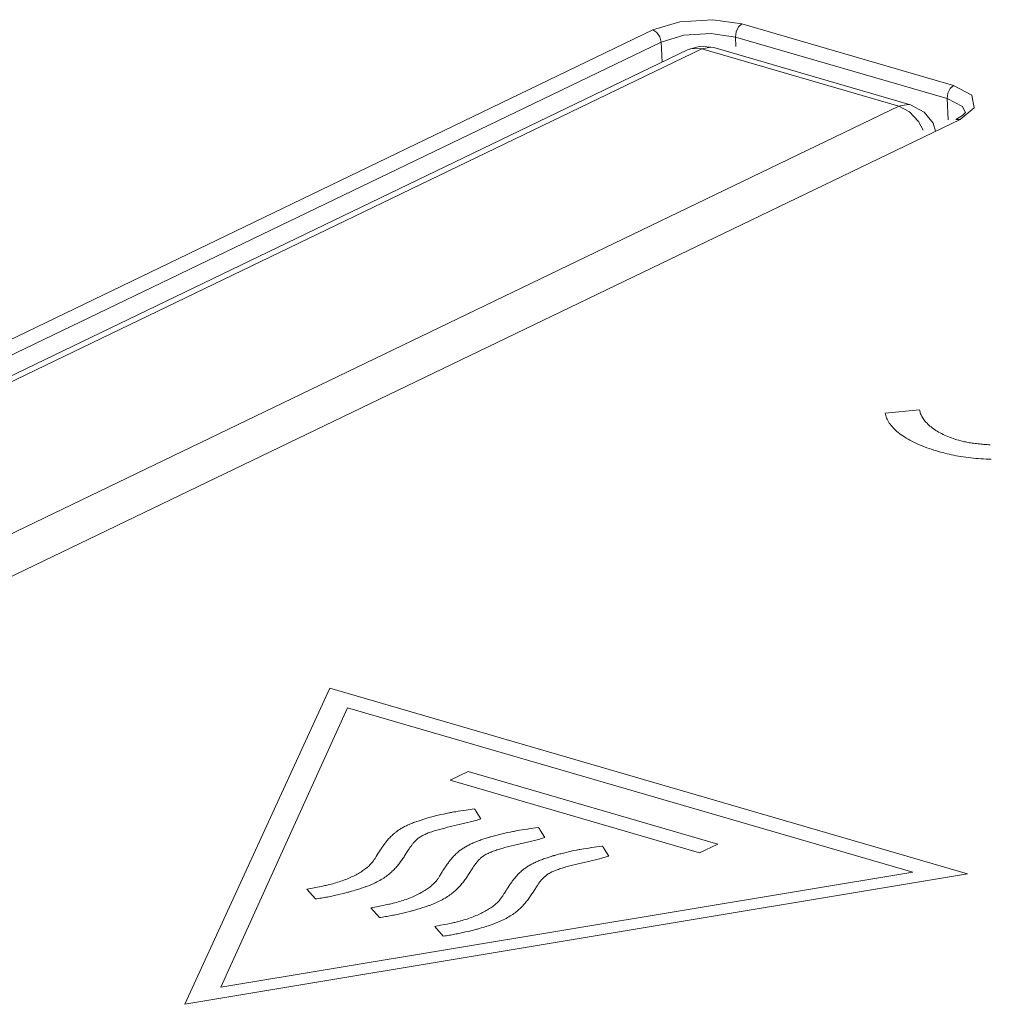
# Model space of a CAD drawing. Header units: millimetres. Extents: x 3925 to 5043, y -86 to 778.
# Tile 141 of 164: x 4800.54 to 4802.84, y 490.93 to 493.26. Entities that reach past the tile are written whole.
import ezdxf

# ---------------------------------------------------------------- set-up
doc = ezdxf.new("R2010")
doc.units = ezdxf.units.MM
doc.header["$LTSCALE"] = 46.255
doc.layers.add('H30K-INDICATDXF_CONTINUOUS_LINE', color=7, linetype='CONTINUOUS')
doc.layers.add('H30K-TOP-COVDXF_CONTINUOUS_LINE', color=7, linetype='CONTINUOUS')

msp = doc.modelspace()

# ---------------------------------------------------------------- linework, layer by layer
at = {"layer": 'H30K-INDICATDXF_CONTINUOUS_LINE', "color": 7, "linetype": 'Continuous', "lineweight": 0}
for p, q in [((4802.1607, 493.1917), (4797.8827, 491.1303)), ((4802.1264, 493.1897), (4802.1564, 493.198)), ((4802.1264, 493.1897), (4802.1361, 493.193)), ((4802.1361, 493.193), (4802.1607, 493.1917)), ((4802.1564, 493.198), (4802.1888, 493.1949)), ((4802.6274, 493.0559), (4802.1607, 493.1917)), ((4802.6556, 493.0591), (4802.1888, 493.1949)), ((4802.1264, 493.1897), (4797.8484, 491.1283)), ((4798.3494, 490.9946), (4802.6274, 493.0559))]:
    msp.add_line(p, q, dxfattribs=at)
for points in [[(4802.1607, 493.1917), (4802.182, 493.1961), (4802.1888, 493.1949)], [(4802.6556, 493.0591), (4802.6492, 493.0603), (4802.6274, 493.0559)], [(4802.6274, 493.0559), (4802.6526, 493.0427), (4802.6746, 493.0196), (4802.6853, 492.9994)], [(4802.7144, 492.9966), (4802.7087, 493.0156), (4802.6878, 493.0418), (4802.6556, 493.0591)]]:
    msp.add_lwpolyline(points, dxfattribs=at)
at = {"layer": 'H30K-TOP-COVDXF_CONTINUOUS_LINE', "color": 7, "linetype": 'Continuous', "lineweight": 0}
for p, q in [((4802.1864, 493.261), (4802.2554, 493.2509)), ((4802.2554, 493.2509), (4802.7573, 493.1049)), ((4797.7526, 491.1688), (4802.0441, 493.2367)), ((4802.182, 493.2284), (4802.2402, 493.2199)), ((4802.2402, 493.2199), (4802.2412, 493.1973)), ((4802.2402, 493.2199), (4802.742, 493.074)), ((4797.7725, 491.1402), (4802.064, 493.2081)), ((4802.064, 493.2081), (4802.0662, 493.1607)), ((4802.7444, 493.0233), (4802.742, 493.074)), ((4802.8064, 493.0524), (4802.7727, 493.0247)), ((4802.7849, 493.0402), (4802.7853, 493.0404)), ((4802.7727, 493.0247), (4798.4812, 490.9569)), ((4802.7727, 493.0247), (4802.7629, 493.0242)), ((4802.6769, 492.336), (4802.5953, 492.3284)), ((4801.2783, 491.6758), (4800.9348, 490.9265)), ((4802.7905, 491.236), (4801.2783, 491.6758)), ((4801.3203, 491.6296), (4801.0198, 490.9674)), ((4802.6605, 491.2398), (4801.3203, 491.6296)), ((4801.6066, 491.4784), (4801.5636, 491.4577)), ((4802.1982, 491.3063), (4801.6066, 491.4784)), ((4801.5636, 491.4577), (4802.1552, 491.2856)), ((4801.5416, 491.3762), (4801.5354, 491.3748)), ((4801.5479, 491.3776), (4801.5416, 491.3762)), ((4801.5541, 491.3789), (4801.5479, 491.3776)), ((4801.5605, 491.3802), (4801.5541, 491.3789)), ((4801.5727, 491.3825), (4801.5686, 491.3818)), ((4801.5769, 491.3832), (4801.5727, 491.3825)), ((4801.5831, 491.3842), (4801.5769, 491.3832)), ((4801.6019, 491.3872), (4801.5956, 491.3862)), ((4801.6205, 491.3898), (4801.6019, 491.3872)), ((4801.6368, 491.3662), (4801.6256, 491.3836)), ((4801.5084, 491.3678), (4801.4876, 491.3611)), ((4801.5576, 491.3462), (4801.5643, 491.3478)), ((4801.5882, 491.3534), (4801.5984, 491.3558)), ((4801.5984, 491.3558), (4801.6051, 491.3575)), ((4801.6051, 491.3575), (4801.6117, 491.3591)), ((4801.551, 491.3445), (4801.5576, 491.3462)), ((4801.6932, 491.3321), (4801.687, 491.3307)), ((4801.6994, 491.3335), (4801.6932, 491.3321)), ((4801.7057, 491.3349), (4801.6994, 491.3335)), ((4801.712, 491.3362), (4801.7057, 491.3349)), ((4801.7243, 491.3384), (4801.7202, 491.3377)), ((4801.7284, 491.3391), (4801.7243, 491.3384)), ((4801.7346, 491.3401), (4801.7284, 491.3391)), ((4801.7472, 491.3421), (4801.7346, 491.3401)), ((4801.7534, 491.3431), (4801.7472, 491.3421)), ((4801.7722, 491.3457), (4801.7534, 491.3431)), ((4801.7884, 491.3221), (4801.7772, 491.3395)), ((4801.6439, 491.3186), (4801.6391, 491.317)), ((4801.6519, 491.3212), (4801.6439, 491.3186)), ((4801.6539, 491.3218), (4801.6519, 491.3212)), ((4801.7026, 491.3004), (4801.7092, 491.3021)), ((4801.7092, 491.3021), (4801.716, 491.3037)), ((4801.716, 491.3037), (4801.7398, 491.3093)), ((4801.7398, 491.3093), (4801.75, 491.3117)), ((4801.75, 491.3117), (4801.7567, 491.3134)), ((4801.7567, 491.3134), (4801.7634, 491.315)), ((4801.9237, 491.3016), (4801.905, 491.299)), ((4802.1552, 491.2856), (4802.1982, 491.3063)), ((4801.4626, 491.2892), (4801.4667, 491.2955)), ((4801.8029, 491.2769), (4801.7963, 491.2748)), ((4801.8048, 491.2776), (4801.8029, 491.2769)), ((4801.8447, 491.288), (4801.8386, 491.2866)), ((4801.851, 491.2894), (4801.8447, 491.288)), ((4801.8573, 491.2908), (4801.851, 491.2894)), ((4801.8636, 491.2921), (4801.8573, 491.2908)), ((4801.8758, 491.2943), (4801.8717, 491.2936)), ((4801.88, 491.295), (4801.8758, 491.2943)), ((4801.8862, 491.296), (4801.88, 491.295)), ((4801.905, 491.299), (4801.8987, 491.298)), ((4801.94, 491.278), (4801.9287, 491.2955)), ((4801.8542, 491.2563), (4801.8608, 491.258)), ((4801.8608, 491.258), (4801.8675, 491.2596)), ((4801.8675, 491.2596), (4801.8914, 491.2652)), ((4801.8914, 491.2652), (4801.9016, 491.2676)), ((4801.9016, 491.2676), (4801.9083, 491.2693)), ((4801.9083, 491.2693), (4801.9149, 491.2709)), ((4800.9348, 490.9265), (4802.7905, 491.236)), ((4801.0198, 490.9674), (4802.6605, 491.2398)), ((4801.5502, 491.2489), (4801.5477, 491.2451)), ((4801.2642, 491.2073), (4801.2589, 491.2062)), ((4801.2374, 491.202), (4801.2238, 491.1995)), ((4801.2238, 491.1995), (4801.2442, 491.1762)), ((4801.2482, 491.204), (4801.2374, 491.202)), ((4801.2536, 491.2051), (4801.2482, 491.204)), ((4801.2589, 491.2062), (4801.2536, 491.2051)), ((4801.3031, 491.1875), (4801.3097, 491.1891)), ((4801.3097, 491.1891), (4801.3163, 491.1908)), ((4801.3343, 491.1957), (4801.3387, 491.1971)), ((4801.3387, 491.1971), (4801.343, 491.1984)), ((4801.343, 491.1984), (4801.3473, 491.1998)), ((4801.3473, 491.1998), (4801.3537, 491.2018)), ((4801.7006, 491.2029), (4801.6983, 491.1994)), ((4801.7658, 491.2011), (4801.7666, 491.2023)), ((4801.4051, 491.161), (4801.3998, 491.16)), ((4801.4105, 491.1621), (4801.4051, 491.161)), ((4801.4158, 491.1632), (4801.4105, 491.1621)), ((4801.3889, 491.1579), (4801.3754, 491.1554)), ((4801.3754, 491.1554), (4801.3959, 491.132)), ((4801.3998, 491.16), (4801.3889, 491.1579)), ((4801.4547, 491.1435), (4801.4613, 491.1451)), ((4801.4613, 491.1451), (4801.4678, 491.1467)), ((4801.4859, 491.1517), (4801.4902, 491.153)), ((4801.4902, 491.153), (4801.4946, 491.1543)), ((4801.4946, 491.1543), (4801.4989, 491.1557)), ((4801.4989, 491.1557), (4801.5052, 491.1577)), ((4801.5405, 491.1138), (4801.527, 491.1113)), ((4801.5513, 491.1159), (4801.5405, 491.1138)), ((4801.5567, 491.1169), (4801.5513, 491.1159)), ((4801.562, 491.118), (4801.5567, 491.1169)), ((4801.5673, 491.1191), (4801.562, 491.118)), ((4801.6504, 491.1116), (4801.6568, 491.1137)), ((4801.527, 491.1113), (4801.5474, 491.088)), ((4801.6004, 491.098), (4801.6068, 491.0995)), ((4801.6068, 491.0995), (4801.6131, 491.1011)), ((4801.6131, 491.1011), (4801.6194, 491.1026)), ((4801.6374, 491.1076), (4801.6418, 491.1089)), ((4801.6418, 491.1089), (4801.6461, 491.1102)), ((4801.6461, 491.1102), (4801.6504, 491.1116))]:
    msp.add_line(p, q, dxfattribs=at)
for points in [[(4802.0441, 493.2367), (4802.1085, 493.2559), (4802.1864, 493.261)], [(4802.2554, 493.2509), (4802.2474, 493.2439), (4802.2418, 493.2325), (4802.2402, 493.2199)], [(4802.0441, 493.2367), (4802.0537, 493.2308), (4802.061, 493.2204), (4802.064, 493.2081)], [(4802.064, 493.2081), (4802.1175, 493.2241), (4802.182, 493.2284)], [(4802.7573, 493.1049), (4802.7493, 493.0979), (4802.7437, 493.0866), (4802.742, 493.074)], [(4802.7573, 493.1049), (4802.801, 493.082), (4802.8064, 493.0524)], [(4802.742, 493.074), (4802.7783, 493.0549), (4802.7853, 493.0404)], [(4802.7629, 493.0242), (4802.7787, 493.0337), (4802.7849, 493.0402)], [(4802.5953, 492.3284), (4802.5957, 492.3254), (4802.5965, 492.3224), (4802.5974, 492.3194), (4802.5985, 492.3165), (4802.5998, 492.3135), (4802.6013, 492.3106), (4802.603, 492.3076), (4802.6049, 492.3047), (4802.6069, 492.3018), (4802.6092, 492.2989), (4802.6116, 492.2961), (4802.6143, 492.2932), (4802.6171, 492.2904), (4802.62, 492.2876), (4802.6231, 492.2848), (4802.6264, 492.2821), (4802.6299, 492.2794), (4802.6335, 492.2768), (4802.6373, 492.2741), (4802.6412, 492.2716), (4802.6453, 492.269), (4802.6496, 492.2665), (4802.6539, 492.264), (4802.6585, 492.2616), (4802.6631, 492.2593), (4802.6679, 492.257), (4802.6728, 492.2547), (4802.6779, 492.2525), (4802.6831, 492.2504), (4802.6884, 492.2483), (4802.6938, 492.2462), (4802.6994, 492.2443), (4802.7051, 492.2424), (4802.7109, 492.2405), (4802.7168, 492.2388)], [(4802.7697, 492.2637), (4802.7652, 492.2651), (4802.7607, 492.2665), (4802.7563, 492.268), (4802.7521, 492.2695), (4802.7479, 492.2711), (4802.7439, 492.2727), (4802.74, 492.2744), (4802.7361, 492.2761), (4802.7324, 492.2779), (4802.7288, 492.2797), (4802.7253, 492.2816), (4802.7219, 492.2834), (4802.7187, 492.2854), (4802.7155, 492.2873), (4802.7125, 492.2893), (4802.7095, 492.2913), (4802.7067, 492.2934), (4802.704, 492.2955), (4802.7015, 492.2976), (4802.699, 492.2997), (4802.6967, 492.3019), (4802.6945, 492.3041), (4802.6924, 492.3063), (4802.6904, 492.3085), (4802.6886, 492.3108), (4802.6869, 492.313), (4802.6853, 492.3153), (4802.6838, 492.3176), (4802.6825, 492.3198), (4802.6813, 492.3221), (4802.6802, 492.3245), (4802.6793, 492.3268), (4802.6785, 492.3291), (4802.6778, 492.3314), (4802.6773, 492.3337), (4802.6769, 492.336)], [(4802.8441, 492.2532), (4802.8404, 492.2534), (4802.8367, 492.2536), (4802.833, 492.2538), (4802.8294, 492.2541), (4802.8258, 492.2544), (4802.8222, 492.2547), (4802.8187, 492.255), (4802.8152, 492.2554), (4802.8118, 492.2558), (4802.8083, 492.2562), (4802.805, 492.2567), (4802.8017, 492.2571), (4802.7984, 492.2576), (4802.7952, 492.2581), (4802.7921, 492.2586), (4802.7891, 492.2592), (4802.7861, 492.2598), (4802.7831, 492.2604), (4802.7803, 492.261), (4802.7775, 492.2616), (4802.7748, 492.2623), (4802.7722, 492.263), (4802.7697, 492.2637)], [(4802.7168, 492.2388), (4802.7217, 492.2374), (4802.7266, 492.236), (4802.7317, 492.2346), (4802.7367, 492.2333), (4802.7419, 492.232), (4802.7471, 492.2308), (4802.7524, 492.2296), (4802.7578, 492.2284), (4802.7633, 492.2273), (4802.7689, 492.2263), (4802.7745, 492.2253), (4802.7803, 492.2244), (4802.7861, 492.2235), (4802.7921, 492.2227), (4802.7982, 492.222), (4802.8044, 492.2213), (4802.8102, 492.2208), (4802.8161, 492.2204), (4802.8221, 492.22), (4802.8281, 492.2197), (4802.8343, 492.2194), (4802.8405, 492.2192), (4802.8467, 492.2191)], [(4801.5354, 491.3748), (4801.5323, 491.3741), (4801.5293, 491.3733), (4801.5262, 491.3726), (4801.5232, 491.3718), (4801.5202, 491.371), (4801.5172, 491.3703), (4801.5143, 491.3695), (4801.5113, 491.3687), (4801.5084, 491.3678)], [(4801.5686, 491.3818), (4801.5666, 491.3814), (4801.5645, 491.381), (4801.5625, 491.3806), (4801.5605, 491.3802)], [(4801.5956, 491.3862), (4801.5894, 491.3852), (4801.5831, 491.3842)], [(4801.6244, 491.3858), (4801.6243, 491.386), (4801.6242, 491.3861), (4801.6241, 491.3863), (4801.624, 491.3865), (4801.6239, 491.3866), (4801.6238, 491.3868), (4801.6237, 491.387), (4801.6236, 491.3871), (4801.6235, 491.3873), (4801.6234, 491.3874), (4801.6233, 491.3876), (4801.6232, 491.3878), (4801.623, 491.3879), (4801.6229, 491.3881), (4801.6227, 491.3882), (4801.6226, 491.3884), (4801.6224, 491.3885), (4801.6222, 491.3887), (4801.6221, 491.3888), (4801.6219, 491.389), (4801.6217, 491.3891), (4801.6215, 491.3893), (4801.6213, 491.3894), (4801.621, 491.3895), (4801.6208, 491.3897), (4801.6205, 491.3898)], [(4801.6248, 491.3849), (4801.6246, 491.3855), (4801.6244, 491.3858)], [(4801.6256, 491.3836), (4801.6255, 491.3838), (4801.6254, 491.384), (4801.6253, 491.3841), (4801.6252, 491.3843), (4801.6251, 491.3844), (4801.625, 491.3846), (4801.6249, 491.3848), (4801.6248, 491.3849)], [(4801.4876, 491.3611), (4801.4848, 491.3602), (4801.4821, 491.3593), (4801.4795, 491.3583), (4801.4769, 491.3573), (4801.4743, 491.3563), (4801.4718, 491.3553), (4801.4693, 491.3543), (4801.4669, 491.3532), (4801.4645, 491.3521), (4801.4622, 491.351), (4801.4599, 491.3499), (4801.4576, 491.3488), (4801.4554, 491.3477), (4801.4533, 491.3466), (4801.4512, 491.3454), (4801.4491, 491.3442), (4801.4471, 491.3431), (4801.4452, 491.3419), (4801.4433, 491.3407), (4801.4414, 491.3395), (4801.4396, 491.3383), (4801.4379, 491.337), (4801.4362, 491.3358), (4801.4345, 491.3346), (4801.433, 491.3333), (4801.4314, 491.3321), (4801.43, 491.3308)], [(4801.5643, 491.3478), (4801.578, 491.351), (4801.5882, 491.3534)], [(4801.6117, 491.3591), (4801.615, 491.36), (4801.6182, 491.3608), (4801.6214, 491.3617), (4801.6246, 491.3625), (4801.6277, 491.3634), (4801.6308, 491.3643), (4801.6338, 491.3652), (4801.6368, 491.3662)], [(4801.43, 491.3308), (4801.4279, 491.329), (4801.4259, 491.3271), (4801.424, 491.3253), (4801.4221, 491.3234), (4801.4203, 491.3216), (4801.4186, 491.3197), (4801.4169, 491.3178), (4801.4153, 491.3159), (4801.4137, 491.314), (4801.4122, 491.3121), (4801.4107, 491.3102), (4801.4093, 491.3083), (4801.4079, 491.3064), (4801.4065, 491.3045), (4801.4051, 491.3026), (4801.4038, 491.3007), (4801.4025, 491.2988), (4801.4012, 491.2969), (4801.3999, 491.295), (4801.3961, 491.2892)], [(4801.4864, 491.3188), (4801.4879, 491.3201), (4801.4896, 491.3214), (4801.4915, 491.3226), (4801.4934, 491.3238), (4801.4954, 491.325), (4801.4975, 491.3262), (4801.4997, 491.3273), (4801.5019, 491.3285), (4801.5043, 491.3295), (4801.5068, 491.3306), (4801.5093, 491.3317), (4801.5119, 491.3327), (4801.5145, 491.3337), (4801.5173, 491.3347), (4801.5201, 491.3356), (4801.523, 491.3366), (4801.5259, 491.3375), (4801.5289, 491.3384), (4801.5319, 491.3393), (4801.535, 491.3402), (4801.5381, 491.3411), (4801.5413, 491.342), (4801.5445, 491.3428), (4801.5477, 491.3437), (4801.551, 491.3445)], [(4801.6601, 491.3237), (4801.659, 491.3234), (4801.658, 491.3231), (4801.657, 491.3228), (4801.6559, 491.3225), (4801.6539, 491.3218)], [(4801.687, 491.3307), (4801.6839, 491.33), (4801.6809, 491.3292), (4801.6779, 491.3285), (4801.6749, 491.3277), (4801.6719, 491.3269), (4801.6689, 491.3262), (4801.6659, 491.3254), (4801.663, 491.3245), (4801.6601, 491.3237)], [(4801.7202, 491.3377), (4801.7181, 491.3373), (4801.7161, 491.337), (4801.7141, 491.3366), (4801.712, 491.3362)], [(4801.776, 491.3417), (4801.7759, 491.3419), (4801.7758, 491.342), (4801.7757, 491.3422), (4801.7756, 491.3424), (4801.7755, 491.3425), (4801.7754, 491.3427), (4801.7753, 491.3429), (4801.7752, 491.343), (4801.7751, 491.3432), (4801.775, 491.3433), (4801.7749, 491.3435), (4801.7748, 491.3437), (4801.7746, 491.3438), (4801.7745, 491.344), (4801.7743, 491.3441), (4801.7742, 491.3443), (4801.774, 491.3444), (4801.7739, 491.3446), (4801.7737, 491.3447), (4801.7735, 491.3449), (4801.7733, 491.345), (4801.7731, 491.3452), (4801.7729, 491.3453), (4801.7727, 491.3454), (4801.7724, 491.3456), (4801.7722, 491.3457)], [(4801.7764, 491.3409), (4801.7762, 491.3412), (4801.776, 491.3417)], [(4801.7772, 491.3395), (4801.7771, 491.3397), (4801.777, 491.3399), (4801.7769, 491.34), (4801.7768, 491.3402), (4801.7767, 491.3404), (4801.7766, 491.3405), (4801.7765, 491.3407), (4801.7764, 491.3409)], [(4801.4667, 491.2955), (4801.4676, 491.2967), (4801.4684, 491.298), (4801.4692, 491.2992), (4801.4701, 491.3005), (4801.471, 491.3017), (4801.4719, 491.3029), (4801.4728, 491.3042), (4801.4737, 491.3054), (4801.4747, 491.3067), (4801.4757, 491.3079), (4801.4767, 491.3091), (4801.4778, 491.3104), (4801.4789, 491.3116), (4801.48, 491.3128), (4801.4812, 491.314), (4801.4824, 491.3152), (4801.4837, 491.3164), (4801.485, 491.3176), (4801.4864, 491.3188)], [(4801.6391, 491.317), (4801.6364, 491.3161), (4801.6337, 491.3152), (4801.6311, 491.3142), (4801.6284, 491.3132), (4801.6259, 491.3122), (4801.6234, 491.3112), (4801.6209, 491.3102), (4801.6184, 491.3091), (4801.6161, 491.3081), (4801.6137, 491.307), (4801.6114, 491.3059), (4801.6092, 491.3048), (4801.607, 491.3036), (4801.6048, 491.3025), (4801.6027, 491.3013), (4801.6007, 491.3002), (4801.5987, 491.299), (4801.5967, 491.2978), (4801.5948, 491.2966), (4801.593, 491.2954), (4801.5912, 491.2942), (4801.5894, 491.2929), (4801.5878, 491.2917), (4801.5861, 491.2905), (4801.5845, 491.2892), (4801.583, 491.288), (4801.5816, 491.2867)], [(4801.6379, 491.2747), (4801.6395, 491.276), (4801.6412, 491.2773), (4801.643, 491.2785), (4801.6449, 491.2798), (4801.647, 491.2809), (4801.6491, 491.2821), (4801.6513, 491.2832), (4801.6535, 491.2844), (4801.6559, 491.2855), (4801.6583, 491.2865), (4801.6609, 491.2876), (4801.6635, 491.2886), (4801.6661, 491.2896), (4801.6689, 491.2906), (4801.6717, 491.2915), (4801.6746, 491.2925), (4801.6775, 491.2934), (4801.6805, 491.2944), (4801.6835, 491.2953), (4801.6866, 491.2961), (4801.6897, 491.297), (4801.6929, 491.2979), (4801.6961, 491.2987), (4801.6993, 491.2996), (4801.7026, 491.3004)], [(4801.7634, 491.315), (4801.7666, 491.3159), (4801.7699, 491.3167), (4801.7731, 491.3176), (4801.7762, 491.3184), (4801.7793, 491.3193), (4801.7824, 491.3202), (4801.7854, 491.3211), (4801.7884, 491.3221)], [(4801.9275, 491.2976), (4801.9274, 491.2978), (4801.9274, 491.2979), (4801.9273, 491.2981), (4801.9272, 491.2983), (4801.9271, 491.2984), (4801.927, 491.2986), (4801.9269, 491.2988), (4801.9268, 491.2989), (4801.9267, 491.2991), (4801.9265, 491.2993), (4801.9264, 491.2994), (4801.9263, 491.2996), (4801.9262, 491.2997), (4801.926, 491.2999), (4801.9259, 491.3), (4801.9257, 491.3002), (4801.9256, 491.3004), (4801.9254, 491.3005), (4801.9252, 491.3007), (4801.925, 491.3008), (4801.9248, 491.3009), (4801.9246, 491.3011), (4801.9244, 491.3012), (4801.9242, 491.3014), (4801.924, 491.3015), (4801.9237, 491.3016)], [(4801.3886, 491.2771), (4801.3877, 491.2756), (4801.3867, 491.2741), (4801.3858, 491.2726), (4801.3848, 491.2711), (4801.3837, 491.2696), (4801.3827, 491.2681), (4801.3816, 491.2666), (4801.3805, 491.2651), (4801.3793, 491.2636), (4801.3781, 491.2621)], [(4801.3863, 491.2148), (4801.3899, 491.2166), (4801.3934, 491.2184), (4801.3967, 491.2203), (4801.4, 491.2221), (4801.4031, 491.224), (4801.4061, 491.2259), (4801.409, 491.2279), (4801.4118, 491.2298), (4801.4145, 491.2318), (4801.4171, 491.2338), (4801.4196, 491.2358), (4801.422, 491.2379), (4801.4243, 491.2399), (4801.4265, 491.242), (4801.4287, 491.2441), (4801.4308, 491.2462), (4801.4328, 491.2483), (4801.4348, 491.2504), (4801.4366, 491.2525), (4801.4385, 491.2547), (4801.4402, 491.2568), (4801.442, 491.259), (4801.4436, 491.2611), (4801.4453, 491.2633), (4801.4468, 491.2655), (4801.4484, 491.2676), (4801.4499, 491.2698), (4801.4514, 491.272), (4801.4528, 491.2741), (4801.4543, 491.2763), (4801.4557, 491.2785), (4801.4626, 491.2892)], [(4801.3961, 491.2892), (4801.3952, 491.2877), (4801.3942, 491.2862), (4801.3933, 491.2847), (4801.3886, 491.2771)], [(4801.5816, 491.2867), (4801.5795, 491.2849), (4801.5775, 491.283), (4801.5756, 491.2812), (4801.5737, 491.2793), (4801.572, 491.2775), (4801.5702, 491.2756), (4801.5685, 491.2737), (4801.5669, 491.2718), (4801.5653, 491.2699), (4801.5638, 491.268), (4801.5623, 491.2661), (4801.5609, 491.2642), (4801.5594, 491.2623), (4801.5581, 491.2604), (4801.5567, 491.2585), (4801.5554, 491.2566), (4801.5541, 491.2547), (4801.5528, 491.2528), (4801.5502, 491.2489)], [(4801.8116, 491.2796), (4801.8106, 491.2794), (4801.8096, 491.2791), (4801.8087, 491.2788), (4801.8077, 491.2785), (4801.8067, 491.2782), (4801.8048, 491.2776)], [(4801.8386, 491.2866), (4801.8355, 491.2859), (4801.8324, 491.2852), (4801.8294, 491.2844), (4801.8264, 491.2836), (4801.8234, 491.2829), (4801.8204, 491.2821), (4801.8175, 491.2813), (4801.8145, 491.2805), (4801.8116, 491.2796)], [(4801.8717, 491.2936), (4801.8697, 491.2933), (4801.8676, 491.2929), (4801.8656, 491.2925), (4801.8636, 491.2921)], [(4801.8987, 491.298), (4801.8925, 491.297), (4801.8862, 491.296)], [(4801.9149, 491.2709), (4801.9182, 491.2718), (4801.9214, 491.2726), (4801.9246, 491.2735), (4801.9278, 491.2744), (4801.9309, 491.2752), (4801.934, 491.2761), (4801.937, 491.277), (4801.94, 491.278)], [(4801.928, 491.2968), (4801.9278, 491.2971), (4801.9275, 491.2976)], [(4801.9287, 491.2955), (4801.9286, 491.2956), (4801.9285, 491.2958), (4801.9284, 491.296), (4801.9283, 491.2961), (4801.9282, 491.2963), (4801.9281, 491.2964), (4801.9281, 491.2966), (4801.928, 491.2968)], [(4801.3781, 491.2621), (4801.3767, 491.2604), (4801.3751, 491.2587), (4801.3734, 491.2569), (4801.3716, 491.2552), (4801.3698, 491.2535), (4801.3678, 491.2518), (4801.3658, 491.2501), (4801.3637, 491.2484), (4801.3614, 491.2467), (4801.3591, 491.245), (4801.3567, 491.2434), (4801.3542, 491.2417), (4801.3517, 491.2401), (4801.349, 491.2385), (4801.3463, 491.2369), (4801.3435, 491.2353), (4801.3406, 491.2337), (4801.3377, 491.2322), (4801.3346, 491.2307), (4801.3315, 491.2292), (4801.3283, 491.2277), (4801.3251, 491.2262), (4801.3218, 491.2248), (4801.3184, 491.2234), (4801.315, 491.2221), (4801.3114, 491.2207), (4801.3079, 491.2194), (4801.3042, 491.2181), (4801.3005, 491.2169), (4801.2968, 491.2157), (4801.293, 491.2145), (4801.2891, 491.2134), (4801.2852, 491.2123), (4801.2812, 491.2112), (4801.2772, 491.2102)], [(4801.6176, 491.2503), (4801.6185, 491.2516), (4801.6193, 491.2529), (4801.6202, 491.2542), (4801.6211, 491.2555), (4801.622, 491.2568), (4801.6229, 491.2581), (4801.6239, 491.2594), (4801.6248, 491.2607), (4801.6258, 491.262), (4801.6269, 491.2633), (4801.6279, 491.2646), (4801.629, 491.2659), (4801.6302, 491.2672), (4801.6313, 491.2684), (4801.6326, 491.2697), (4801.6338, 491.271), (4801.6351, 491.2722), (4801.6365, 491.2735), (4801.6379, 491.2747)], [(4801.7907, 491.2729), (4801.788, 491.272), (4801.7853, 491.2711), (4801.7826, 491.2701), (4801.78, 491.2691), (4801.7775, 491.2681), (4801.7749, 491.2671), (4801.7725, 491.2661), (4801.77, 491.265), (4801.7676, 491.264), (4801.7653, 491.2629), (4801.763, 491.2618), (4801.7608, 491.2607), (4801.7586, 491.2595), (4801.7564, 491.2584), (4801.7543, 491.2572), (4801.7522, 491.2561), (4801.7502, 491.2549), (4801.7483, 491.2537), (4801.7464, 491.2525), (4801.7446, 491.2513), (4801.7428, 491.2501), (4801.741, 491.2488), (4801.7393, 491.2476), (4801.7377, 491.2464), (4801.7361, 491.2451), (4801.7346, 491.2439), (4801.7331, 491.2426)], [(4801.7895, 491.2306), (4801.7911, 491.2319), (4801.7928, 491.2332), (4801.7946, 491.2345), (4801.7965, 491.2357), (4801.7985, 491.2369), (4801.8006, 491.238), (4801.8028, 491.2392), (4801.8051, 491.2403), (4801.8075, 491.2414), (4801.8099, 491.2424), (4801.8124, 491.2435), (4801.815, 491.2445), (4801.8177, 491.2455), (4801.8204, 491.2465), (4801.8233, 491.2475), (4801.8261, 491.2484), (4801.829, 491.2493), (4801.832, 491.2503), (4801.8351, 491.2512), (4801.8381, 491.2521), (4801.8413, 491.2529), (4801.8444, 491.2538), (4801.8476, 491.2547), (4801.8509, 491.2555), (4801.8542, 491.2563)], [(4801.7963, 491.2748), (4801.7944, 491.2741), (4801.7907, 491.2729)], [(4801.5408, 491.2339), (4801.5398, 491.2323), (4801.5388, 491.2307), (4801.5378, 491.2291), (4801.5367, 491.2275), (4801.5357, 491.2259), (4801.5346, 491.2244), (4801.5334, 491.2228), (4801.5323, 491.2212), (4801.531, 491.2196), (4801.5298, 491.218)], [(4801.5379, 491.1708), (4801.5415, 491.1725), (4801.5449, 491.1744), (4801.5483, 491.1762), (4801.5515, 491.178), (4801.5546, 491.1799), (4801.5576, 491.1818), (4801.5605, 491.1838), (4801.5633, 491.1857), (4801.566, 491.1877), (4801.5686, 491.1897), (4801.5711, 491.1917), (4801.5735, 491.1938), (4801.5758, 491.1958), (4801.5781, 491.1979), (4801.5802, 491.2), (4801.5823, 491.2021), (4801.5844, 491.2042), (4801.5863, 491.2063), (4801.5882, 491.2084), (4801.59, 491.2106), (4801.5918, 491.2127), (4801.5935, 491.2149), (4801.5952, 491.217), (4801.5968, 491.2192), (4801.5984, 491.2214), (4801.6, 491.2235), (4801.6015, 491.2257), (4801.603, 491.2279), (4801.6045, 491.23), (4801.6059, 491.2322), (4801.6073, 491.2344), (4801.6176, 491.2503)], [(4801.5477, 491.2451), (4801.5467, 491.2435), (4801.5457, 491.2419), (4801.5447, 491.2403), (4801.5408, 491.2339)], [(4801.7331, 491.2426), (4801.7311, 491.2408), (4801.7291, 491.239), (4801.7272, 491.2371), (4801.7253, 491.2352), (4801.7235, 491.2334), (4801.7218, 491.2315), (4801.7201, 491.2296), (4801.7185, 491.2277), (4801.7169, 491.2259), (4801.7154, 491.224), (4801.7139, 491.2221), (4801.7124, 491.2202), (4801.711, 491.2183), (4801.7096, 491.2163), (4801.7083, 491.2144), (4801.7069, 491.2125), (4801.7056, 491.2106), (4801.7043, 491.2087), (4801.7031, 491.2068), (4801.7006, 491.2029)], [(4801.7666, 491.2023), (4801.7699, 491.2073), (4801.7707, 491.2085), (4801.7715, 491.2098), (4801.7724, 491.211), (4801.7732, 491.2123), (4801.7741, 491.2135), (4801.775, 491.2148), (4801.7759, 491.216), (4801.7769, 491.2173), (4801.7778, 491.2185), (4801.7788, 491.2197), (4801.7798, 491.221), (4801.7809, 491.2222), (4801.782, 491.2234), (4801.7831, 491.2246), (4801.7843, 491.2258), (4801.7855, 491.227), (4801.7868, 491.2282), (4801.7881, 491.2294), (4801.7895, 491.2306)], [(4801.2772, 491.2102), (4801.2746, 491.2096), (4801.2721, 491.209), (4801.2695, 491.2084), (4801.2668, 491.2078), (4801.2642, 491.2073)], [(4801.3537, 491.2018), (4801.3558, 491.2025), (4801.3579, 491.2032), (4801.3599, 491.2039), (4801.362, 491.2047), (4801.364, 491.2054), (4801.366, 491.2061), (4801.3679, 491.2069), (4801.3699, 491.2076), (4801.3718, 491.2084), (4801.3737, 491.2092), (4801.3756, 491.21), (4801.3774, 491.2108), (4801.3792, 491.2116), (4801.381, 491.2124), (4801.3828, 491.2132), (4801.3846, 491.214), (4801.3863, 491.2148)], [(4801.5298, 491.218), (4801.5283, 491.2163), (4801.5267, 491.2146), (4801.5251, 491.2128), (4801.5233, 491.2111), (4801.5214, 491.2094), (4801.5195, 491.2077), (4801.5174, 491.206), (4801.5153, 491.2043), (4801.5131, 491.2026), (4801.5107, 491.2009), (4801.5083, 491.1993), (4801.5059, 491.1976), (4801.5033, 491.196), (4801.5006, 491.1944), (4801.4979, 491.1928), (4801.4951, 491.1912), (4801.4922, 491.1896), (4801.4893, 491.1881), (4801.4862, 491.1866), (4801.4831, 491.1851), (4801.4799, 491.1836), (4801.4767, 491.1822), (4801.4734, 491.1807), (4801.47, 491.1793), (4801.4665, 491.178), (4801.463, 491.1766), (4801.4594, 491.1753), (4801.4558, 491.174), (4801.4521, 491.1728), (4801.4484, 491.1716), (4801.4445, 491.1704), (4801.4407, 491.1693), (4801.4368, 491.1682), (4801.4328, 491.1671), (4801.4288, 491.1661)], [(4801.2442, 491.1762), (4801.2478, 491.1767), (4801.2514, 491.1772), (4801.255, 491.1778), (4801.2585, 491.1784), (4801.262, 491.179), (4801.2655, 491.1796), (4801.269, 491.1803), (4801.2725, 491.1809), (4801.276, 491.1816), (4801.2794, 491.1823), (4801.2829, 491.183), (4801.2863, 491.1837), (4801.2897, 491.1845), (4801.293, 491.1852), (4801.2964, 491.186), (4801.3031, 491.1875)], [(4801.3163, 491.1908), (4801.3186, 491.1914), (4801.3209, 491.192), (4801.3231, 491.1926), (4801.3254, 491.1932), (4801.3276, 491.1938), (4801.3299, 491.1945), (4801.3343, 491.1957)], [(4801.6923, 491.1898), (4801.6913, 491.1882), (4801.6903, 491.1867), (4801.6893, 491.1851), (4801.6883, 491.1835), (4801.6872, 491.1819), (4801.6861, 491.1803), (4801.685, 491.1787), (4801.6838, 491.1771), (4801.6826, 491.1755), (4801.6813, 491.1739)], [(4801.6894, 491.1267), (4801.693, 491.1285), (4801.6965, 491.1303), (4801.6998, 491.1321), (4801.7031, 491.134), (4801.7062, 491.1359), (4801.7092, 491.1378), (4801.7121, 491.1397), (4801.7149, 491.1417), (4801.7176, 491.1436), (4801.7202, 491.1456), (4801.7227, 491.1477), (4801.7251, 491.1497), (4801.7274, 491.1517), (4801.7296, 491.1538), (4801.7318, 491.1559), (4801.7339, 491.158), (4801.7359, 491.1601), (4801.7379, 491.1622), (4801.7398, 491.1644), (4801.7416, 491.1665), (4801.7434, 491.1686), (4801.7451, 491.1708), (4801.7468, 491.173), (4801.7484, 491.1751), (4801.75, 491.1773), (4801.7515, 491.1795), (4801.753, 491.1816), (4801.7545, 491.1838), (4801.756, 491.186), (4801.7574, 491.1881), (4801.7589, 491.1903), (4801.7658, 491.2011)], [(4801.6983, 491.1994), (4801.6973, 491.1978), (4801.6963, 491.1962), (4801.6923, 491.1898)], [(4801.4288, 491.1661), (4801.4262, 491.1655), (4801.4236, 491.1649), (4801.421, 491.1643), (4801.4184, 491.1637), (4801.4158, 491.1632)], [(4801.5052, 491.1577), (4801.5071, 491.1584), (4801.5091, 491.159), (4801.5111, 491.1597), (4801.513, 491.1604), (4801.5149, 491.1611), (4801.5168, 491.1618), (4801.5187, 491.1625), (4801.5205, 491.1632), (4801.5223, 491.1639), (4801.5241, 491.1647), (4801.5259, 491.1654), (4801.5277, 491.1661), (4801.5294, 491.1669), (4801.5312, 491.1677), (4801.5329, 491.1684), (4801.5346, 491.1692), (4801.5362, 491.17), (4801.5379, 491.1708)], [(4801.6813, 491.1739), (4801.6798, 491.1722), (4801.6783, 491.1705), (4801.6766, 491.1688), (4801.6748, 491.167), (4801.673, 491.1653), (4801.671, 491.1636), (4801.669, 491.1619), (4801.6668, 491.1602), (4801.6646, 491.1585), (4801.6623, 491.1569), (4801.6599, 491.1552), (4801.6574, 491.1536), (4801.6548, 491.1519), (4801.6522, 491.1503), (4801.6495, 491.1487), (4801.6466, 491.1471), (4801.6438, 491.1456), (4801.6408, 491.144), (4801.6378, 491.1425), (4801.6347, 491.141), (4801.6315, 491.1395), (4801.6282, 491.1381), (4801.6249, 491.1367), (4801.6215, 491.1353), (4801.6181, 491.1339), (4801.6146, 491.1326), (4801.611, 491.1312), (4801.6073, 491.13), (4801.6037, 491.1287), (4801.5999, 491.1275), (4801.5961, 491.1264), (4801.5922, 491.1252), (4801.5883, 491.1241), (4801.5843, 491.1231), (4801.5803, 491.1221)], [(4801.3959, 491.132), (4801.3995, 491.1326), (4801.403, 491.1331), (4801.4066, 491.1337), (4801.4101, 491.1343), (4801.4137, 491.1349), (4801.4172, 491.1355), (4801.4206, 491.1362), (4801.4241, 491.1368), (4801.4276, 491.1375), (4801.431, 491.1382), (4801.4344, 491.1389), (4801.4379, 491.1397), (4801.4412, 491.1404), (4801.4446, 491.1411), (4801.448, 491.1419), (4801.4547, 491.1435)], [(4801.4678, 491.1467), (4801.4701, 491.1473), (4801.4724, 491.1479), (4801.4747, 491.1485), (4801.4769, 491.1491), (4801.4792, 491.1497), (4801.4814, 491.1504), (4801.4859, 491.1517)], [(4801.5803, 491.1221), (4801.5777, 491.1214), (4801.5752, 491.1208), (4801.5726, 491.1202), (4801.5699, 491.1197), (4801.5673, 491.1191)], [(4801.6568, 491.1137), (4801.6589, 491.1143), (4801.661, 491.1151), (4801.663, 491.1158), (4801.6651, 491.1165), (4801.6671, 491.1172), (4801.6691, 491.118), (4801.671, 491.1187), (4801.673, 491.1195), (4801.6749, 491.1203), (4801.6768, 491.121), (4801.6787, 491.1218), (4801.6805, 491.1226), (4801.6823, 491.1234), (4801.6841, 491.1242), (4801.6859, 491.125), (4801.6877, 491.1259), (4801.6894, 491.1267)], [(4801.5474, 491.088), (4801.5509, 491.0885), (4801.5543, 491.089), (4801.5577, 491.0895), (4801.561, 491.0901), (4801.5644, 491.0907), (4801.5678, 491.0913), (4801.5711, 491.0919), (4801.5744, 491.0925), (4801.5777, 491.0932), (4801.581, 491.0938), (4801.5843, 491.0945), (4801.5876, 491.0952), (4801.5908, 491.0959), (4801.594, 491.0966), (4801.6004, 491.098)], [(4801.6194, 491.1026), (4801.6217, 491.1032), (4801.624, 491.1038), (4801.6262, 491.1044), (4801.6285, 491.105), (4801.6307, 491.1057), (4801.633, 491.1063), (4801.6374, 491.1076)]]:
    msp.add_lwpolyline(points, dxfattribs=at)

doc.saveas('drawing.dxf')
